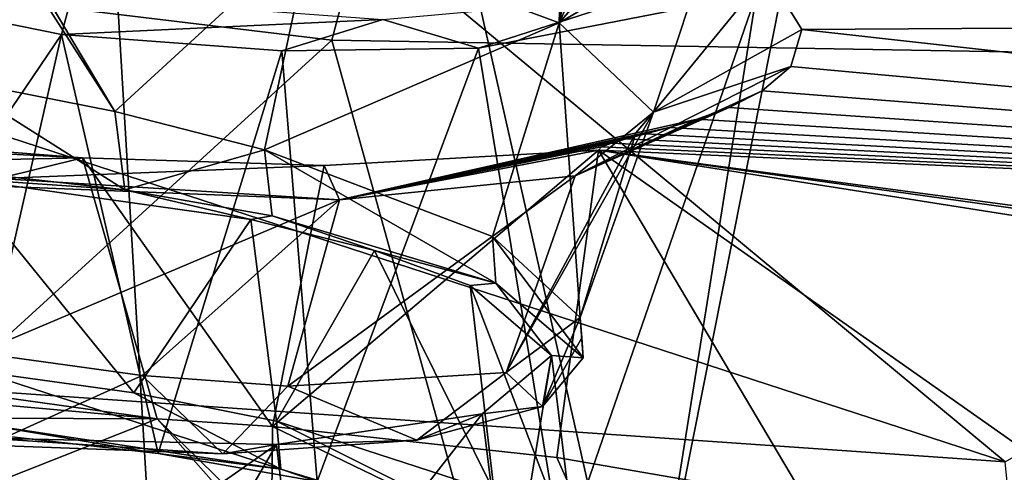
# Model space of a CAD drawing. Header units: metres. Extents: x -147 to 294, y -23 to 81.
# Tile 108 of 256: x 197.16 to 200.68, y 10.31 to 11.93. Entities that reach past the tile are written whole.
import ezdxf

# ---------------------------------------------------------------- set-up
doc = ezdxf.new("R2010")
doc.units = ezdxf.units.M
doc.layers.add('solid_AVA_153', color=7, linetype='CONTINUOUS')

msp = doc.modelspace()

# ---------------------------------------------------------------- linework, layer by layer
at = {"layer": 'solid_AVA_153'}
for points in [[(189.092773, 18.096491, 261.125153), (190.257843, 7.620778, 257.928436), (197.804337, 7.046436, 263.687531)], [(197.178711, 17.53776, 267.08786), (189.092773, 18.096491, 261.125153), (197.804337, 7.046436, 263.687531)], [(197.178711, 17.53776, 267.08786), (207.163498, 7.091622, 267.646393), (206.523483, 17.649658, 270.839233)], [(193.613342, 9.589371, 256.352936), (193.771042, 17.588665, 259.071411), (197.598633, 17.325182, 261.909821)], [(197.178711, 17.53776, 267.08786), (206.529602, 7.067866, 267.465027), (207.163498, 7.091622, 267.646393)], [(197.178711, 17.53776, 267.08786), (197.804337, 7.046436, 263.687531), (206.529602, 7.067866, 267.465027)], [(207.291779, 17.388544, 266.270386), (208.603088, 4.635914, 263.353302), (200.473083, 4.58493, 259.966278)], [(202.49733, 17.241199, 264.547913), (207.291779, 17.388544, 266.270386), (200.473083, 4.58493, 259.966278)], [(197.598633, 17.325182, 261.909821), (200.473083, 4.58493, 259.966278), (193.422699, 5.095963, 254.693085)], [(193.613342, 9.589371, 256.352936), (197.598633, 17.325182, 261.909821), (193.422699, 5.095963, 254.693085)], [(197.598633, 17.325182, 261.909821), (202.49733, 17.241199, 264.547913), (200.473083, 4.58493, 259.966278)], [(203.623001, 10.984117, 204.970932), (199.951828, 12.374597, 200.551773), (206.408524, 13.0304, 196.672348)], [(191.652023, 12.655334, 251.228699), (198.275375, 11.85704, 257.52124), (192.225754, 6.332683, 249.402283)], [(198.351212, 12.144677, 257.856995), (198.275375, 11.85704, 257.52124), (191.652023, 12.655334, 251.228699)], [(198.200546, 12.246095, 209.838226), (199.087234, 11.918623, 210.675552), (199.10524, 12.536791, 209.628571)], [(199.087234, 11.918623, 210.675552), (199.132416, 12.510016, 209.723801), (199.10524, 12.536791, 209.628571)], [(196.96138, 12.440892, 209.566055), (197.499451, 11.601397, 209.734512), (196.964371, 12.49665, 209.529053)], [(197.499451, 11.601397, 209.734512), (198.200546, 12.246095, 209.838226), (196.964371, 12.49665, 209.529053)], [(199.087234, 11.918623, 210.675552), (199.204941, 12.471236, 209.845413), (199.132416, 12.510016, 209.723801)], [(194.194397, 12.464725, 255.292374), (193.681625, 10.834175, 255.404922), (200.681549, 10.346889, 260.555847)], [(198.579636, 12.095016, 258.790375), (194.194397, 12.464725, 255.292374), (200.681549, 10.346889, 260.555847)], [(199.087234, 11.918623, 210.675552), (199.313583, 12.417726, 210.009552), (199.204941, 12.471236, 209.845413)], [(196.96138, 12.440892, 209.566055), (196.906937, 11.718273, 209.694443), (197.499451, 11.601397, 209.734512)], [(199.087234, 11.918623, 210.675552), (199.458755, 12.344015, 210.239136), (199.313583, 12.417726, 210.009552)], [(199.793411, 12.021956, 201.944031), (199.951828, 12.374597, 200.551773), (199.426102, 9.724922, 211.381897)], [(203.500153, 10.673873, 206.240829), (199.426102, 9.724922, 211.381897), (199.951828, 12.374597, 200.551773)], [(203.623001, 10.984117, 204.970932), (203.500153, 10.673873, 206.240829), (199.951828, 12.374597, 200.551773)], [(199.087234, 11.918623, 210.675552), (199.63797, 12.241289, 210.573395), (199.458755, 12.344015, 210.239136)], [(197.499451, 11.601397, 209.734512), (198.033844, 11.463894, 209.915802), (198.200546, 12.246095, 209.838226)], [(198.033844, 11.463894, 209.915802), (199.087234, 11.918623, 210.675552), (198.200546, 12.246095, 209.838226)], [(199.087234, 11.918623, 210.675552), (199.425079, 11.59886, 211.822922), (199.63797, 12.241289, 210.573395)], [(199.425079, 11.59886, 211.822922), (199.831055, 12.096413, 211.081299), (199.63797, 12.241289, 210.573395)], [(195.993607, 12.144816, 202.749161), (197.308777, 11.877181, 203.314774), (196.366898, 10.486789, 209.303177)], [(197.344086, 12.012398, 203.131668), (197.308777, 11.877181, 203.314774), (195.993607, 12.144816, 202.749161)], [(198.351212, 12.144677, 257.856995), (206.423767, 11.715429, 261.726685), (198.275375, 11.85704, 257.52124)], [(198.351212, 12.144677, 257.856995), (206.513275, 11.852759, 261.821198), (206.423767, 11.715429, 261.726685)], [(198.351212, 12.144677, 257.856995), (206.73555, 11.957683, 261.983917), (206.513275, 11.852759, 261.821198)], [(203.499023, 11.967533, 261.50592), (198.579636, 12.095016, 258.790375), (200.681549, 10.346889, 260.555847)], [(199.425079, 11.59886, 211.822922), (199.955658, 11.894639, 211.878006), (199.831055, 12.096413, 211.081299)], [(206.443588, 11.935679, 208.418411), (199.831055, 12.096413, 211.081299), (199.955658, 11.894639, 211.878006)], [(197.344086, 12.012398, 203.131668), (198.45787, 11.930823, 202.988846), (197.308777, 11.877181, 203.314774)], [(198.45787, 11.930823, 202.988846), (199.37265, 12.014439, 202.323257), (198.798859, 11.827229, 203.006683)], [(198.798859, 11.827229, 203.006683), (199.793411, 12.021956, 201.944031), (199.098846, 10.009295, 210.285889)], [(199.37265, 12.014439, 202.323257), (199.793411, 12.021956, 201.944031), (198.798859, 11.827229, 203.006683)], [(199.793411, 12.021956, 201.944031), (199.426102, 9.724922, 211.381897), (199.098846, 10.009295, 210.285889)], [(206.887817, 11.121603, 211.531982), (206.443588, 11.935679, 208.418411), (199.955658, 11.894639, 211.878006)], [(198.45787, 11.930823, 202.988846), (198.096176, 11.818125, 203.274017), (197.308777, 11.877181, 203.314774)], [(198.033844, 11.463894, 209.915802), (198.849411, 11.154081, 210.637344), (199.087234, 11.918623, 210.675552)], [(198.45787, 11.930823, 202.988846), (198.798859, 11.827229, 203.006683), (198.096176, 11.818125, 203.274017)], [(198.849411, 11.154081, 210.637344), (199.162735, 10.86334, 211.655533), (199.087234, 11.918623, 210.675552)], [(199.162735, 10.86334, 211.655533), (199.425079, 11.59886, 211.822922), (199.087234, 11.918623, 210.675552)], [(197.308777, 11.877181, 203.314774), (196.983505, 10.453773, 209.197464), (196.366898, 10.486789, 209.303177)], [(197.308777, 11.877181, 203.314774), (197.654617, 10.377578, 209.259949), (196.983505, 10.453773, 209.197464)], [(198.096176, 11.818125, 203.274017), (197.654617, 10.377578, 209.259949), (197.308777, 11.877181, 203.314774)], [(199.425079, 11.59886, 211.822922), (199.915863, 11.762239, 212.476578), (199.955658, 11.894639, 211.878006)], [(206.887817, 11.121603, 211.531982), (199.955658, 11.894639, 211.878006), (199.915863, 11.762239, 212.476578)], [(198.275375, 11.85704, 257.52124), (200.052322, 5.436277, 256.619995), (192.225754, 6.332683, 249.402283)], [(198.096176, 11.818125, 203.274017), (198.798859, 11.827229, 203.006683), (198.222031, 10.277216, 209.470612)], [(198.798859, 11.827229, 203.006683), (199.098846, 10.009295, 210.285889), (198.222031, 10.277216, 209.470612)], [(198.275375, 11.85704, 257.52124), (206.423767, 11.715429, 261.726685), (200.052322, 5.436277, 256.619995)], [(198.096176, 11.818125, 203.274017), (198.222031, 10.277216, 209.470612), (197.654617, 10.377578, 209.259949)], [(199.144867, 11.371298, 213.006409), (199.81308, 11.674715, 212.919724), (199.915863, 11.762239, 212.476578)], [(199.144867, 11.371298, 213.006409), (199.915863, 11.762239, 212.476578), (199.425079, 11.59886, 211.822922)], [(206.887817, 11.121603, 211.531982), (199.915863, 11.762239, 212.476578), (199.81308, 11.674715, 212.919724)], [(191.787811, 11.720713, 216.47966), (197.383133, 11.435903, 215.057648), (197.122971, 11.455413, 215.079102)], [(191.787811, 11.720713, 216.47966), (191.823837, 11.315257, 218.372101), (197.383133, 11.435903, 215.057648)], [(197.535477, 11.320462, 209.678238), (197.499451, 11.601397, 209.734512), (196.906937, 11.718273, 209.694443)], [(197.535477, 11.320462, 209.678238), (196.906937, 11.718273, 209.694443), (196.941727, 11.387867, 209.625031)], [(206.423767, 11.715429, 261.726685), (206.57489, 6.023056, 260.103271), (200.052322, 5.436277, 256.619995)], [(199.144867, 11.371298, 213.006409), (199.694809, 11.615277, 213.250504), (199.81308, 11.674715, 212.919724)], [(206.887817, 11.121603, 211.531982), (199.81308, 11.674715, 212.919724), (199.694809, 11.615277, 213.250504)], [(199.144867, 11.371298, 213.006409), (199.581436, 11.57369, 213.500671), (199.694809, 11.615277, 213.250504)], [(206.887817, 11.121603, 211.531982), (199.694809, 11.615277, 213.250504), (199.581436, 11.57369, 213.500671)], [(197.535477, 11.320462, 209.678238), (198.033844, 11.463894, 209.915802), (197.499451, 11.601397, 209.734512)], [(198.898438, 10.666652, 212.715424), (199.425079, 11.59886, 211.822922), (199.362122, 11.525246, 211.806976)], [(198.898438, 10.666652, 212.715424), (199.144867, 11.371298, 213.006409), (199.425079, 11.59886, 211.822922)], [(199.362122, 11.525246, 211.806976), (199.425079, 11.59886, 211.822922), (199.162735, 10.86334, 211.655533)], [(198.301987, 11.285392, 213.942947), (199.480957, 11.543531, 213.693314), (199.581436, 11.57369, 213.500671)], [(199.144867, 11.371298, 213.006409), (198.301987, 11.285392, 213.942947), (199.581436, 11.57369, 213.500671)], [(206.887817, 11.121603, 211.531982), (199.581436, 11.57369, 213.500671), (199.480957, 11.543531, 213.693314)], [(198.301987, 11.285392, 213.942947), (199.396011, 11.520772, 213.844421), (199.480957, 11.543531, 213.693314)], [(198.301987, 11.285392, 213.942947), (199.327133, 11.502899, 213.964722), (199.396011, 11.520772, 213.844421)], [(198.898438, 10.666652, 212.715424), (199.362122, 11.525246, 211.806976), (199.162735, 10.86334, 211.655533)], [(206.887817, 11.121603, 211.531982), (199.396011, 11.520772, 213.844421), (199.327133, 11.502899, 213.964722)], [(206.887817, 11.121603, 211.531982), (199.480957, 11.543531, 213.693314), (199.396011, 11.520772, 213.844421)], [(198.301987, 11.285392, 213.942947), (199.274506, 11.488222, 214.061584), (199.327133, 11.502899, 213.964722)], [(198.301987, 11.285392, 213.942947), (199.238953, 11.475298, 214.141006), (199.274506, 11.488222, 214.061584)], [(198.301987, 11.285392, 213.942947), (199.228073, 11.462365, 214.206772), (199.238953, 11.475298, 214.141006)], [(206.887817, 11.121603, 211.531982), (199.238953, 11.475298, 214.141006), (199.228073, 11.462365, 214.206772)], [(206.887817, 11.121603, 211.531982), (199.274506, 11.488222, 214.061584), (199.238953, 11.475298, 214.141006)], [(206.887817, 11.121603, 211.531982), (199.327133, 11.502899, 213.964722), (199.274506, 11.488222, 214.061584)], [(197.084641, 11.36196, 214.391281), (197.122971, 11.455413, 215.079102), (197.383133, 11.435903, 215.057648)], [(197.535477, 11.320462, 209.678238), (198.061859, 11.228031, 209.868729), (198.033844, 11.463894, 209.915802)], [(198.86174, 10.986422, 210.597107), (198.849411, 11.154081, 210.637344), (198.033844, 11.463894, 209.915802)], [(198.061859, 11.228031, 209.868729), (198.86174, 10.986422, 210.597107), (198.033844, 11.463894, 209.915802)], [(198.062836, 10.473454, 219.321259), (199.228073, 11.462365, 214.206772), (198.247131, 11.407798, 214.830902)], [(198.062836, 10.473454, 219.321259), (199.079269, 10.363075, 219.437256), (199.228073, 11.462365, 214.206772)], [(198.301987, 11.285392, 213.942947), (198.247131, 11.407798, 214.830902), (199.228073, 11.462365, 214.206772)], [(199.079269, 10.363075, 219.437256), (199.970581, 10.209361, 219.845535), (199.228073, 11.462365, 214.206772)], [(204.423492, 10.64331, 215.103912), (199.228073, 11.462365, 214.206772), (201.176758, 10.08964, 219.990219)], [(199.970581, 10.209361, 219.845535), (201.176758, 10.08964, 219.990219), (199.228073, 11.462365, 214.206772)], [(205.978149, 10.559944, 214.601013), (206.887817, 11.121603, 211.531982), (199.228073, 11.462365, 214.206772)], [(205.154266, 10.632625, 214.729584), (205.978149, 10.559944, 214.601013), (199.228073, 11.462365, 214.206772)], [(204.423492, 10.64331, 215.103912), (205.154266, 10.632625, 214.729584), (199.228073, 11.462365, 214.206772)], [(191.823837, 11.315257, 218.372101), (197.650864, 10.501324, 219.365005), (197.383133, 11.435903, 215.057648)], [(197.084641, 11.36196, 214.391281), (197.383133, 11.435903, 215.057648), (198.247131, 11.407798, 214.830902)], [(198.301987, 11.285392, 213.942947), (197.084641, 11.36196, 214.391281), (198.247131, 11.407798, 214.830902)], [(198.062836, 10.473454, 219.321259), (198.247131, 11.407798, 214.830902), (197.383133, 11.435903, 215.057648)], [(198.062836, 10.473454, 219.321259), (197.383133, 11.435903, 215.057648), (197.650864, 10.501324, 219.365005)], [(197.535477, 11.320462, 209.678238), (196.941727, 11.387867, 209.625031), (196.944504, 11.361507, 209.734665)], [(198.11795, 10.617892, 213.536545), (198.301987, 11.285392, 213.942947), (199.144867, 11.371298, 213.006409)], [(198.898438, 10.666652, 212.715424), (198.11795, 10.617892, 213.536545), (199.144867, 11.371298, 213.006409)], [(196.944504, 11.361507, 209.734665), (197.017258, 10.670591, 209.557556), (197.56691, 10.59476, 209.599945)], [(197.985428, 11.214212, 209.955353), (196.944504, 11.361507, 209.734665), (197.56691, 10.59476, 209.599945)], [(197.535477, 11.320462, 209.678238), (196.944504, 11.361507, 209.734665), (197.985428, 11.214212, 209.955353)], [(197.010208, 10.737439, 213.898178), (197.080109, 11.333923, 214.342133), (198.301987, 11.285392, 213.942947)], [(197.080109, 11.333923, 214.342133), (197.084641, 11.36196, 214.391281), (198.301987, 11.285392, 213.942947)], [(191.823837, 11.315257, 218.372101), (190.725479, 11.124642, 219.94754), (197.650864, 10.501324, 219.365005)], [(197.535477, 11.320462, 209.678238), (197.985428, 11.214212, 209.955353), (198.061859, 11.228031, 209.868729)], [(197.596481, 10.656197, 213.783081), (197.010208, 10.737439, 213.898178), (198.301987, 11.285392, 213.942947)], [(198.11795, 10.617892, 213.536545), (197.596481, 10.656197, 213.783081), (198.301987, 11.285392, 213.942947)], [(198.061859, 11.228031, 209.868729), (197.985428, 11.214212, 209.955353), (198.427551, 11.10363, 210.258438)], [(198.061859, 11.228031, 209.868729), (198.427551, 11.10363, 210.258438), (198.86174, 10.986422, 210.597107)], [(197.985428, 11.214212, 209.955353), (197.56691, 10.59476, 209.599945), (198.077545, 10.493039, 209.777664)], [(198.427551, 11.10363, 210.258438), (197.985428, 11.214212, 209.955353), (198.077545, 10.493039, 209.777664)], [(190.725479, 11.124642, 219.94754), (196.152542, 10.507033, 220.034393), (197.650864, 10.501324, 219.365005)], [(199.173981, 10.719733, 211.622269), (199.162735, 10.86334, 211.655533), (198.849411, 11.154081, 210.637344)], [(198.86174, 10.986422, 210.597107), (199.173981, 10.719733, 211.622269), (198.849411, 11.154081, 210.637344)], [(198.427551, 11.10363, 210.258438), (198.077545, 10.493039, 209.777664), (198.855026, 10.240351, 210.475388)], [(198.769043, 10.978479, 210.664063), (198.427551, 11.10363, 210.258438), (198.855026, 10.240351, 210.475388)], [(198.86174, 10.986422, 210.597107), (198.427551, 11.10363, 210.258438), (198.769043, 10.978479, 210.664063)], [(198.86174, 10.986422, 210.597107), (198.769043, 10.978479, 210.664063), (199.059647, 10.728104, 211.627014)], [(198.86174, 10.986422, 210.597107), (199.059647, 10.728104, 211.627014), (199.173981, 10.719733, 211.622269)], [(198.769043, 10.978479, 210.664063), (198.855026, 10.240351, 210.475388), (199.152069, 9.97969, 211.448624)], [(199.059647, 10.728104, 211.627014), (198.769043, 10.978479, 210.664063), (199.152069, 9.97969, 211.448624)], [(199.028381, 10.545025, 212.42868), (198.898438, 10.666652, 212.715424), (199.162735, 10.86334, 211.655533)], [(199.168365, 10.791265, 211.638901), (199.028381, 10.545025, 212.42868), (199.162735, 10.86334, 211.655533)], [(199.168365, 10.791265, 211.638901), (199.162735, 10.86334, 211.655533), (199.173981, 10.719733, 211.622269)], [(193.681625, 10.834175, 255.404922), (194.246948, 5.120649, 254.084824), (201.245712, 4.63292, 259.237183)], [(200.681549, 10.346889, 260.555847), (193.681625, 10.834175, 255.404922), (201.245712, 4.63292, 259.237183)], [(199.168365, 10.791265, 211.638901), (199.173981, 10.719733, 211.622269), (199.028381, 10.545025, 212.42868)], [(197.044968, 10.407378, 213.810486), (197.010208, 10.737439, 213.898178), (197.596481, 10.656197, 213.783081)], [(198.812775, 10.519179, 212.620605), (199.059647, 10.728104, 211.627014), (198.904724, 9.776859, 212.446899)], [(199.028381, 10.545025, 212.42868), (199.059647, 10.728104, 211.627014), (198.812775, 10.519179, 212.620605)], [(199.059647, 10.728104, 211.627014), (199.152069, 9.97969, 211.448624), (198.904724, 9.776859, 212.446899)], [(199.028381, 10.545025, 212.42868), (199.173981, 10.719733, 211.622269), (199.059647, 10.728104, 211.627014)], [(198.092529, 10.320997, 209.628021), (197.017258, 10.670591, 209.557556), (196.996109, 10.487267, 209.420776)], [(197.56691, 10.59476, 209.599945), (197.017258, 10.670591, 209.557556), (198.092529, 10.320997, 209.628021)], [(198.578476, 10.424843, 213.121918), (198.11795, 10.617892, 213.536545), (198.898438, 10.666652, 212.715424)], [(198.578476, 10.424843, 213.121918), (198.898438, 10.666652, 212.715424), (199.028381, 10.545025, 212.42868)], [(203.500153, 10.673873, 206.240829), (204.208069, 10.329181, 207.469589), (199.426102, 9.724922, 211.381897)], [(197.044968, 10.407378, 213.810486), (197.596481, 10.656197, 213.783081), (197.885178, 10.375467, 213.609802)], [(197.885178, 10.375467, 213.609802), (197.596481, 10.656197, 213.783081), (198.11795, 10.617892, 213.536545)], [(198.077545, 10.493039, 209.777664), (197.56691, 10.59476, 209.599945), (198.092529, 10.320997, 209.628021)], [(197.885178, 10.375467, 213.609802), (198.11795, 10.617892, 213.536545), (198.578476, 10.424843, 213.121918)], [(198.578476, 10.424843, 213.121918), (199.028381, 10.545025, 212.42868), (198.812775, 10.519179, 212.620605)], [(196.792511, 10.162918, 220.281738), (197.650864, 10.501324, 219.365005), (196.152542, 10.507033, 220.034393)], [(196.792511, 10.162918, 220.281738), (198.056305, 10.043324, 219.95755), (197.650864, 10.501324, 219.365005)], [(198.059113, 10.101206, 219.916321), (198.062836, 10.473454, 219.321259), (197.650864, 10.501324, 219.365005)], [(198.056305, 10.043324, 219.95755), (198.059113, 10.101206, 219.916321), (197.650864, 10.501324, 219.365005)], [(198.077484, 10.409302, 213.383835), (198.812775, 10.519179, 212.620605), (198.162918, 9.685465, 213.221542)], [(198.578476, 10.424843, 213.121918), (198.812775, 10.519179, 212.620605), (198.077484, 10.409302, 213.383835)], [(198.077545, 10.493039, 209.777664), (198.092529, 10.320997, 209.628021), (198.930969, 10.065529, 210.348938)], [(198.855026, 10.240351, 210.475388), (198.077545, 10.493039, 209.777664), (198.930969, 10.065529, 210.348938)], [(198.812775, 10.519179, 212.620605), (198.904724, 9.776859, 212.446899), (198.162918, 9.685465, 213.221542)], [(196.996109, 10.487267, 209.420776), (196.983505, 10.453773, 209.197464), (197.654617, 10.377578, 209.259949)], [(198.092529, 10.320997, 209.628021), (196.996109, 10.487267, 209.420776), (197.654617, 10.377578, 209.259949)], [(199.297134, 9.875685, 220.22908), (198.062836, 10.473454, 219.321259), (198.059113, 10.101206, 219.916321)], [(199.297134, 9.875685, 220.22908), (199.079269, 10.363075, 219.437256), (198.062836, 10.473454, 219.321259)], [(198.077484, 10.409302, 213.383835), (197.115631, 9.73637, 213.547958), (197.042343, 10.432308, 213.700516)], [(197.885178, 10.375467, 213.609802), (198.077484, 10.409302, 213.383835), (197.042343, 10.432308, 213.700516)], [(197.044968, 10.407378, 213.810486), (197.885178, 10.375467, 213.609802), (197.042343, 10.432308, 213.700516)], [(197.885178, 10.375467, 213.609802), (198.578476, 10.424843, 213.121918), (198.077484, 10.409302, 213.383835)], [(198.077484, 10.409302, 213.383835), (197.661148, 9.692695, 213.450653), (197.115631, 9.73637, 213.547958)], [(198.077484, 10.409302, 213.383835), (198.162918, 9.685465, 213.221542), (197.661148, 9.692695, 213.450653)], [(198.092529, 10.320997, 209.628021), (197.654617, 10.377578, 209.259949), (198.222031, 10.277216, 209.470612)], [(199.297134, 9.875685, 220.22908), (199.970581, 10.209361, 219.845535), (199.079269, 10.363075, 219.437256)], [(198.930969, 10.065529, 210.348938), (198.092529, 10.320997, 209.628021), (198.222031, 10.277216, 209.470612)], [(204.208069, 10.329181, 207.469589), (204.847824, 10.195432, 207.870956), (199.426102, 9.724922, 211.381897)]]:
    msp.add_3dface(points, dxfattribs=at)

doc.saveas('drawing.dxf')
